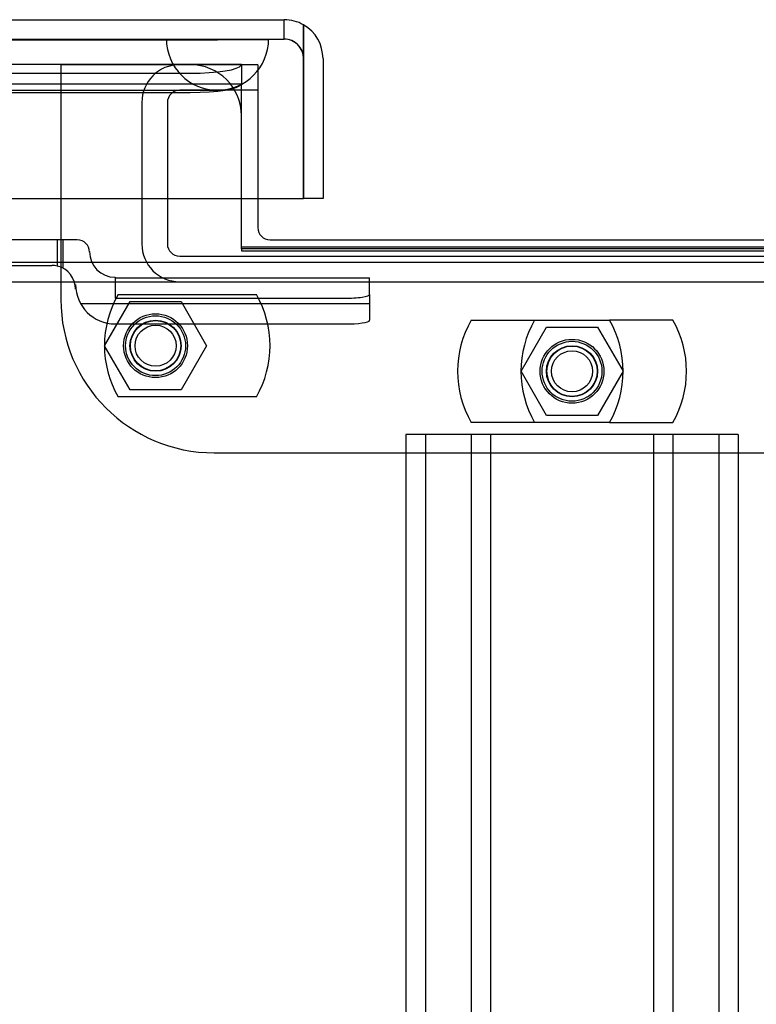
# Model space of a CAD drawing. Header units: inches. Extents: x 1 to 359, y -2 to 239.
# Tile 67 of 103: x 129.46 to 133.06, y 216.66 to 221.48. Entities that reach past the tile are written whole.
import ezdxf
from ezdxf.lldxf.tags import DXFTag

# ---------------------------------------------------------------- set-up
doc = ezdxf.new("R2010")
doc.units = ezdxf.units.IN
doc.header["$MEASUREMENT"] = 0
for name, color, linetype in [('COM42890-3', 7, 'Continuous'), ('COM70098', 7, 'Continuous'), ('COM70220', 7, 'Continuous'), ('COM70739-9', 7, 'Continuous'), ('COM70838', 7, 'Continuous'), ('COM71196-8', 7, 'Continuous'), ('COM71302-3', 7, 'Continuous'), ('COM71303-3', 7, 'Continuous'), ('Default', 7, 'Continuous'), ('GSK87756', 7, 'Continuous'), ('NTS86070', 7, 'Continuous'), ('SCC180005', 7, 'Continuous')]:
    doc.layers.add(name, color=color, linetype=linetype)
tags = doc.linetypes.add('HIDDEN2', pattern=[0.1875, 0.125, -0.0625]).pattern_tags.tags
tags[6:7] = [DXFTag(74, 4), DXFTag(75, 0), DXFTag(340, '0'), DXFTag(46, 0.0), DXFTag(50, 0.0), DXFTag(44, 0.0), DXFTag(45, 0.0)]
tags[4:5] = [DXFTag(74, 4), DXFTag(75, 0), DXFTag(340, '0'), DXFTag(46, 0.0), DXFTag(50, 0.0), DXFTag(44, 0.0), DXFTag(45, 0.0)]

# ---------------------------------------------------------------- blocks, each defined once
blk = doc.blocks.new('SE3')
at = {"layer": 'COM42890-3', "color": 7, "linetype": 'HIDDEN2'}
for p, q in [((131.4822, 219.4509), (131.3442, 219.4509)), ((131.3442, 219.4509), (131.3442, 197.0759)), ((131.4392, 219.4509), (131.4392, 197.0759)), ((132.8312, 219.4509), (131.4822, 219.4509)), ((131.6632, 219.4509), (131.6632, 197.0759)), ((131.7582, 219.4509), (131.7582, 197.0759)), ((132.5552, 219.4509), (132.5552, 197.0759)), ((132.6502, 219.4509), (132.6502, 197.0759)), ((132.9692, 219.4509), (132.8312, 219.4509)), ((132.8742, 219.4509), (132.8742, 197.0759)), ((132.9692, 219.4509), (132.9692, 197.0759))]:
    blk.add_line(p, q, dxfattribs=at)
at = {"layer": 'COM70098', "color": 7, "linetype": 'HIDDEN2'}
for p, q in [((129.6567, 221.2602), (129.6567, 220.1112)), ((130.6197, 221.2602), (129.6567, 221.2602)), ((130.6197, 221.2602), (130.6197, 220.6054)), ((130.4067, 219.3612), (133.9067, 219.3612))]:
    blk.add_line(p, q, dxfattribs=at)
at = {"layer": 'COM70098', "color": 7, "linetype": 'Continuous'}
for p, q in [((130.6197, 220.6054), (130.6197, 220.4632)), ((130.6797, 220.4032), (133.6337, 220.4032))]:
    blk.add_line(p, q, dxfattribs=at)
at = {"layer": 'COM70098', "color": 7, "linetype": 'HIDDEN2'}
for centre in [(130.1197, 219.8852), (132.1567, 219.7602)]:
    blk.add_circle(centre, 0.1562, dxfattribs=at)
at = {"layer": 'COM70098', "color": 7, "linetype": 'Continuous'}
blk.add_arc((130.6797, 220.4632), 0.06, 180, 270, dxfattribs=at)
at = {"layer": 'COM70098', "color": 7, "linetype": 'HIDDEN2'}
blk.add_arc((130.4067, 220.1112), 0.75, 180, 270, dxfattribs=at)
at = {"layer": 'COM70220', "color": 7, "linetype": 'HIDDEN2'}
for p, q in [((97.7047, 221.3844), (130.1727, 221.3844)), ((97.7047, 221.3834), (130.1727, 221.3834)), ((97.7047, 221.3814), (130.1727, 221.3814)), ((130.1727, 221.3844), (130.6717, 221.3844)), ((130.1727, 221.3834), (130.6717, 221.3834)), ((130.1727, 221.3814), (130.4227, 221.3814)), ((130.1737, 221.3844), (130.1737, 221.3834)), ((130.1737, 221.3834), (130.4227, 221.3814)), ((130.4227, 221.3814), (130.6717, 221.3834)), ((130.6717, 221.3834), (130.6717, 221.3844)), ((97.7047, 221.1354), (130.1727, 221.1354)), ((130.1727, 221.1354), (130.4227, 221.1354))]:
    blk.add_line(p, q, dxfattribs=at)
blk.add_arc((130.4227, 221.3854), 0.25, 180, 0, dxfattribs=at)
at = {"layer": 'COM70739-9', "color": 7, "linetype": 'HIDDEN2'}
for p, q in [((130.6197, 221.1352), (130.2377, 221.1352)), ((130.0527, 221.0752), (130.0527, 220.3832)), ((130.1777, 221.0752), (130.1777, 220.3832)), ((130.2377, 220.3232), (134.0757, 220.3232)), ((130.2377, 220.1982), (134.0757, 220.1982))]:
    blk.add_line(p, q, dxfattribs=at)
for centre, radius, start, end in [((130.2377, 221.0752), 0.185, 90, 180), ((130.2377, 221.0752), 0.06, 90, 180), ((130.2377, 220.3832), 0.185, 180, 270), ((130.2377, 220.3832), 0.06, 180, 270)]:
    blk.add_arc(centre, radius, start, end, dxfattribs=at)
at = {"layer": 'COM70838', "color": 7, "linetype": 'HIDDEN2'}
for p, q in [((129.6391, 220.4034), (128.9257, 220.4034)), ((129.7367, 220.4034), (129.6391, 220.4034)), ((129.6391, 220.4034), (129.6391, 220.2751)), ((129.6667, 220.4034), (129.6667, 220.2647)), ((129.7967, 220.3454), (129.7967, 220.3434)), ((128.9257, 220.2784), (129.6117, 220.2784)), ((129.9217, 220.2204), (129.9217, 220.1178)), ((129.9217, 220.2178), (131.1667, 220.2178)), ((131.1667, 220.136), (131.1667, 220.2178)), ((129.7287, 220.1614), (129.7287, 220.1845)), ((129.9217, 220.1178), (131.0417, 220.1178)), ((131.1667, 220.136), (131.1667, 220.0097)), ((129.7526, 220.0915), (131.1667, 220.0915)), ((129.9217, 219.9915), (131.0417, 219.9915))]:
    blk.add_line(p, q, dxfattribs=at)
for centre, radius, start, end in [((129.7367, 220.3434), 0.06, 0, 90), ((129.9217, 220.3454), 0.125, 180, 270), ((129.6117, 220.1614), 0.117, 76.4554, 90), ((129.6117, 220.1614), 0.117, 0, 76.4554), ((129.9217, 220.1845), 0.193, 180, 270)]:
    blk.add_arc(centre, radius, start, end, dxfattribs=at)
for centre, major_axis, start_param, end_param in [((131.0417, 220.136), (-0.125, 0), 1.570796, 3.141593), ((131.0417, 220.0097), (0.125, 0), 4.712389, 6.283185)]:
    blk.add_ellipse(centre, major_axis=major_axis, ratio=0.145455, start_param=start_param, end_param=end_param, dxfattribs=at)
at = {"layer": 'COM71196-8', "color": 7, "linetype": 'Continuous'}
for p, q in [((97.1287, 221.4804), (130.7487, 221.4804)), ((130.8436, 221.2904), (130.8436, 221.4549)), ((130.8437, 221.4549), (130.8437, 221.2904)), ((130.8436, 220.6054), (130.8436, 221.2904)), ((130.8437, 221.2904), (130.8437, 220.6054)), ((130.9387, 221.2904), (130.9387, 220.6054)), ((97.0337, 220.6054), (130.8436, 220.6054)), ((130.9387, 220.6054), (130.8437, 220.6054))]:
    blk.add_line(p, q, dxfattribs=at)
at = {"layer": 'COM71196-8', "color": 7, "linetype": 'HIDDEN2'}
for p, q in [((130.7487, 221.3854), (130.7487, 221.4804)), ((97.1287, 221.3854), (130.7487, 221.3854))]:
    blk.add_line(p, q, dxfattribs=at)
at = {"layer": 'COM71196-8', "color": 7, "linetype": 'Continuous'}
for start, end in [(60, 90), (0, 60)]:
    blk.add_arc((130.7487, 221.2904), 0.19, start, end, dxfattribs=at)
at = {"layer": 'COM71196-8', "color": 7, "linetype": 'HIDDEN2'}
blk.add_arc((130.7487, 221.2904), 0.095, 0, 90, dxfattribs=at)
at = {"layer": 'COM71196-8', "color": 7, "linetype": 'Continuous'}
blk.add_ellipse((130.7487, 221.2904), major_axis=(0, -0.19), ratio=0.999171, start_param=2.617994, end_param=3.141593, dxfattribs=at)
at = {"layer": 'COM71196-8', "color": 7, "linetype": 'HIDDEN2'}
blk.add_ellipse((130.7487, 221.2904), major_axis=(0, -0.095), ratio=0.999171, start_param=1.570796, end_param=3.141593, dxfattribs=at)
at = {"layer": 'COM71302-3', "color": 7, "linetype": 'HIDDEN2'}
for p, q in [((130.5397, 221.2607), (97.5017, 221.2607)), ((130.539, 221.2585), (130.5397, 221.2605)), ((130.5397, 221.2605), (130.5397, 221.2607)), ((130.5397, 221.2605), (130.5397, 221.1647)), ((97.5017, 221.2183), (130.2897, 221.2183)), ((130.5393, 221.1657), (97.5017, 221.1657)), ((130.5393, 221.1648), (130.539, 221.165)), ((130.5397, 221.1177), (130.5397, 221.1647)), ((97.5017, 221.1247), (130.2897, 221.1247)), ((130.5397, 220.6054), (130.5397, 221.1177)), ((96.2217, 220.1984), (168.0917, 220.1984))]:
    blk.add_line(p, q, dxfattribs=at)
at = {"layer": 'COM71302-3', "color": 7, "linetype": 'Continuous'}
for p, q in [((130.5397, 220.3598), (130.5397, 220.6054)), ((133.7737, 220.3598), (130.5397, 220.3598)), ((96.2217, 220.2934), (168.0917, 220.2934))]:
    blk.add_line(p, q, dxfattribs=at)
at = {"layer": 'COM71302-3', "color": 7, "linetype": 'HIDDEN2'}
for centre, major_axis, start_param, end_param in [((130.2897, 221.2617), (-0.25, 0), 1.570796, 3.06971), ((130.2897, 221.1681), (0.25, 0), 4.712389, 6.211302)]:
    blk.add_ellipse(centre, major_axis=major_axis, ratio=0.173648, start_param=start_param, end_param=end_param, dxfattribs=at)
at = {"layer": 'COM71303-3', "color": 7, "linetype": 'HIDDEN2'}
for p, q in [((130.2897, 221.2604), (97.5017, 221.2604)), ((130.5397, 220.3685), (133.7737, 220.3685)), ((130.5397, 220.3598), (130.5397, 220.3487)), ((130.5397, 220.3487), (133.7737, 220.3487))]:
    blk.add_line(p, q, dxfattribs=at)
blk.add_arc((130.2897, 221.0104), 0.25, 0, 90, dxfattribs=at)
at = {"layer": 'GSK87756', "color": 7, "linetype": 'HIDDEN2'}
for centre in [(130.1197, 219.8852), (132.1567, 219.7602)]:
    blk.add_circle(centre, 0.125, dxfattribs=at)
at = {"layer": 'NTS86070', "color": 7, "linetype": 'HIDDEN2'}
for p, q in [((129.9367, 220.1352), (130.6127, 220.1352)), ((131.6637, 220.0102), (132.3397, 220.0102)), ((132.6497, 220.0102), (132.3397, 220.0102)), ((130.6127, 219.6352), (129.9367, 219.6352)), ((132.3397, 219.5102), (131.6637, 219.5102)), ((132.3397, 219.5102), (132.6497, 219.5102))]:
    blk.add_line(p, q, dxfattribs=at)
for centre, radius in [((130.1197, 219.8852), 0.1465), ((130.1197, 219.8852), 0.125), ((130.1197, 219.8852), 0.1005), ((132.1567, 219.7602), 0.1465), ((132.1567, 219.7602), 0.125), ((132.1567, 219.7602), 0.1005)]:
    blk.add_circle(centre, radius, dxfattribs=at)
for centre, start, end in [((130.3697, 219.8852), 150, 210), ((130.1797, 219.8852), 330, 30), ((132.0967, 219.7602), 150, 210), ((132.4067, 219.7602), 150, 210), ((131.9067, 219.7602), 330, 30), ((132.2167, 219.7602), 330, 30)]:
    blk.add_arc(centre, 0.5, start, end, dxfattribs=at)
at = {"layer": 'SCC180005', "color": 7, "linetype": 'HIDDEN2'}
for p, q in [((129.8703, 219.8852), (129.995, 220.1012)), ((129.995, 220.1012), (130.2444, 220.1012)), ((130.2444, 220.1012), (130.3691, 219.8852)), ((131.9073, 219.7602), (132.032, 219.9762)), ((132.032, 219.9762), (132.2814, 219.9762)), ((132.2814, 219.9762), (132.4061, 219.7602)), ((129.995, 219.6692), (129.8703, 219.8852)), ((130.3691, 219.8852), (130.2444, 219.6692)), ((132.032, 219.5442), (131.9073, 219.7602)), ((132.4061, 219.7602), (132.2814, 219.5442)), ((130.2444, 219.6692), (129.995, 219.6692)), ((132.2814, 219.5442), (132.032, 219.5442))]:
    blk.add_line(p, q, dxfattribs=at)
for centre in [(130.1197, 219.8852), (132.1567, 219.7602)]:
    blk.add_circle(centre, 0.123, dxfattribs=at)

msp = doc.modelspace()

# ---------------------------------------------------------------- block references
at = {"layer": 'Default'}
msp.add_blockref('SE3', (0, 0), dxfattribs=at)

doc.saveas('drawing.dxf')
